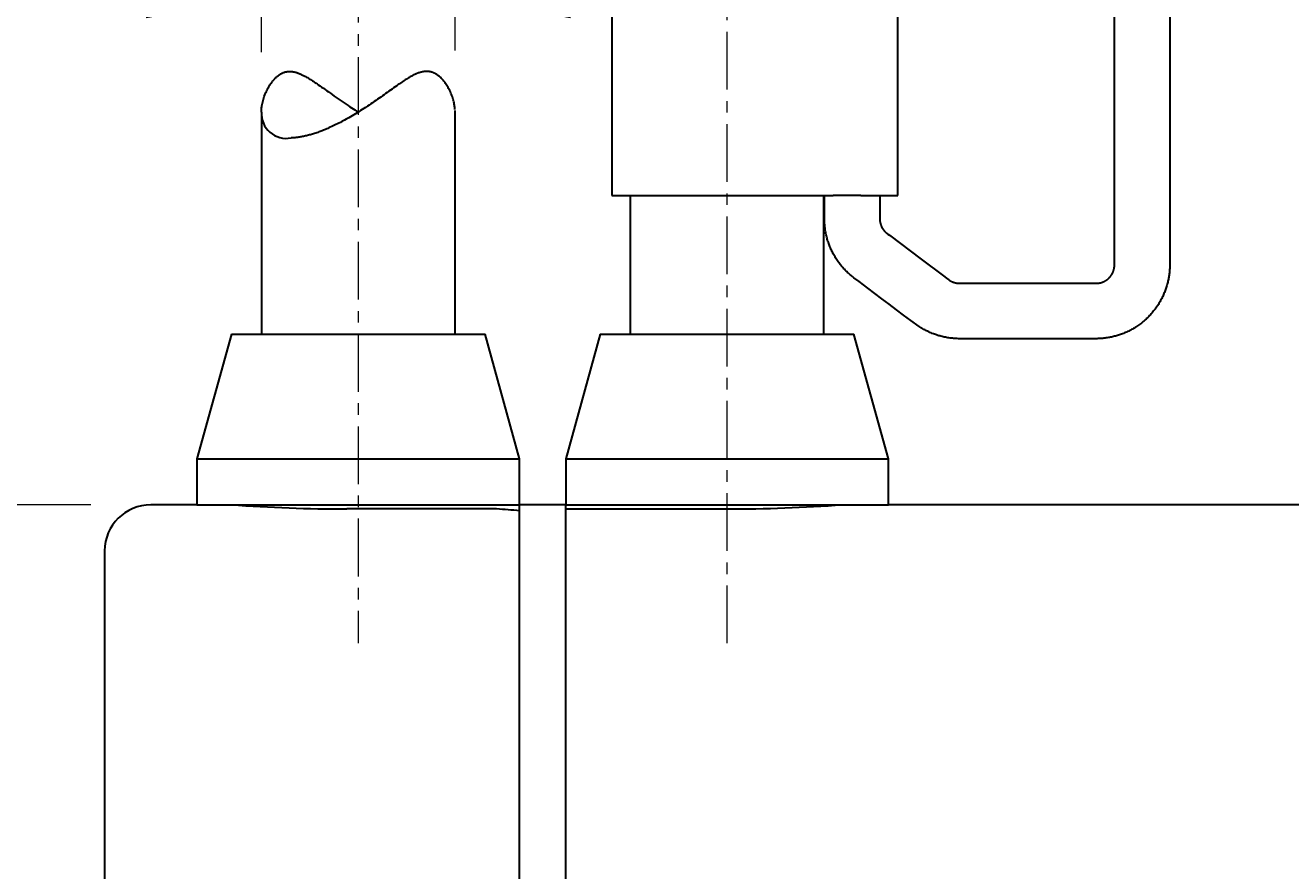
# Model space of a CAD drawing. Header units: millimetres. Extents: x 0 to 422, y 0 to 298.
# Tile 36 of 40: x 176 to 204, y 161 to 180. Entities that reach past the tile are written whole.
import ezdxf

# ---------------------------------------------------------------- set-up
doc = ezdxf.new("R2010")
doc.units = ezdxf.units.MM
doc.linetypes.add('CENTER', pattern=[2, 1.25, -0.25, 0.25, -0.25])
doc.layers.add('DXF及び図面用', color=7, linetype='Continuous')
doc.styles.add('ｍｓ ｐゴシック', font='msgothic.ttc')
doc.dimstyles.get("Standard").update_dxf_attribs({"dimtxt": 0.18, "dimasz": 0.18, "dimexe": 0.18, "dimexo": 0.0625, "dimgap": 0.09, "dimtad": 0, "dimtih": 1, "dimtoh": 1, "dimdec": 4, "dimzin": 0, "dimdsep": 46, "dimcen": 0.09, "dimadec": 0, "dimazin": 0, "dimtfac": 1, "dimtdec": 4, "dimtofl": 0, "dimtmove": 0, "dimatfit": 3, "dimfxl": 1, "dimtolj": 1, "dimtzin": 0, "dimarcsym": 0})

# ---------------------------------------------------------------- blocks, each defined once
blk = doc.blocks.new('*D0')
at = {"color": 7, "linetype": 'Continuous', "lineweight": 9, "transparency": 16777216}
for p, q in [((318.026, 169.298), (332.755, 169.298)), ((331.755, 169.298), (331.755, 165.798)), ((331.755, 169.298), (331.755, 99.298)), ((331.755, 99.298), (331.755, 102.798)), ((318.026, 99.298), (332.755, 99.298))]:
    blk.add_line(p, q, dxfattribs=at)
at = {"color": 7, "linetype": 'Continuous', "lineweight": 20, "transparency": 16777216}
blk.add_lwpolyline([(330.13, 130.265), (330.13, 132.815), (327.58, 132.815), (327.58, 130.265)], close=True, dxfattribs=at)
for points in [[(332.195, 166.798, 0), (331.755, 169.298, 0), (331.314, 166.798, 0)], [(331.314, 101.798, 0), (331.755, 99.298, 0), (332.195, 101.798, 0)]]:
    blk.add_polyline3d(points, dxfattribs=at)
at = {"color": 7, "linetype": 'Continuous', "lineweight": 9, "transparency": 16777216, "style": 'ｍｓ ｐゴシック', "width": 1.000306}
blk.add_text('70', height=3.201, rotation=90, dxfattribs=at).set_placement((330.253, 133.744))
blk = doc.blocks.new('*D1')
at = {"color": 7, "linetype": 'Continuous', "lineweight": 9, "transparency": 16777216}
for p, q in [((264.949, 185.672), (269.013, 186.469)), ((263.067, 186.104), (309.336, 91.64))]:
    blk.add_line(p, q, dxfattribs=at)
blk.add_lwpolyline([(267.542, 184.926), (267.819, 185.11), (268.039, 185.36), (268.187, 185.658), (268.253, 185.984), (268.232, 186.316), (268.126, 186.632), (267.942, 186.909), (267.692, 187.129), (267.394, 187.277), (267.068, 187.343), (266.736, 187.322), (266.42, 187.216), (266.143, 187.032), (265.923, 186.782), (265.775, 186.484), (265.709, 186.158), (265.73, 185.825), (265.836, 185.51), (266.02, 185.233), (266.27, 185.013), (266.568, 184.865), (266.894, 184.799), (267.226, 184.82)], close=True, dxfattribs=at)
at = {"color": 7, "linetype": 'Continuous', "lineweight": 20, "transparency": 16777216}
for points in [[(267.152, 176.762, 0), (268.648, 174.71, 0), (267.944, 177.15, 0)], [(309.732, 91.834, 0), (308.236, 93.885, 0), (308.94, 91.446, 0)]]:
    blk.add_polyline3d(points, dxfattribs=at)
at = {"color": 7, "linetype": 'Continuous', "lineweight": 9, "transparency": 16777216, "style": 'ｍｓ ｐゴシック', "width": 0.999652}
blk.add_text('90', height=3.2032, rotation=296.0954, dxfattribs=at).set_placement((266.165, 183.187))
blk = doc.blocks.new('*D2')
at = {"color": 7, "linetype": 'Continuous', "lineweight": 9, "transparency": 16777216}
for p, q in [((284.639, 190.601), (285.711, 194.601)), ((286.342, 186.786), (286.342, 190.101)), ((290.542, 186.786), (290.542, 190.101)), ((286.342, 189.101), (282.842, 189.101)), ((283.842, 189.101), (293.042, 189.101)), ((290.542, 189.101), (294.042, 189.101))]:
    blk.add_line(p, q, dxfattribs=at)
blk.add_lwpolyline([(286.45, 192.601), (286.407, 192.931), (286.279, 193.239), (286.077, 193.503), (285.813, 193.705), (285.505, 193.833), (285.175, 193.876), (284.845, 193.833), (284.538, 193.705), (284.274, 193.503), (284.071, 193.239), (283.944, 192.931), (283.9, 192.601), (283.944, 192.271), (284.071, 191.964), (284.274, 191.7), (284.538, 191.497), (284.845, 191.37), (285.175, 191.326), (285.505, 191.37), (285.813, 191.497), (286.077, 191.7), (286.279, 191.964), (286.407, 192.271)], close=True, dxfattribs=at)
at = {"color": 7, "linetype": 'Continuous', "lineweight": 20, "transparency": 16777216}
for points in [[(283.842, 188.66, 0), (286.342, 189.101, 0), (283.842, 189.542, 0)], [(293.042, 189.542, 0), (290.542, 189.101, 0), (293.042, 188.66, 0)]]:
    blk.add_polyline3d(points, dxfattribs=at)
at = {"color": 7, "linetype": 'Continuous', "lineweight": 9, "transparency": 16777216, "style": 'ｍｓ ｐゴシック', "width": 1.000662}
blk.add_text('4.2', height=3.1999, dxfattribs=at).set_placement((287.418, 190.601))
blk = doc.blocks.new('*D8')
at = {"color": 7, "linetype": 'Continuous', "lineweight": 9, "transparency": 16777216}
for p, q in [((212.762, 166.798), (243.712, 166.798)), ((242.712, 166.798), (242.712, 163.298)), ((242.712, 166.798), (242.712, 101.798)), ((241.212, 127.492), (237.212, 128.564)), ((242.712, 101.798), (242.712, 105.298)), ((212.762, 101.798), (243.712, 101.798))]:
    blk.add_line(p, q, dxfattribs=at)
blk.add_lwpolyline([(239.212, 129.303), (238.882, 129.26), (238.575, 129.132), (238.311, 128.93), (238.108, 128.665), (237.981, 128.358), (237.937, 128.028), (237.981, 127.698), (238.108, 127.39), (238.311, 127.126), (238.575, 126.924), (238.882, 126.796), (239.212, 126.753), (239.542, 126.796), (239.85, 126.924), (240.114, 127.126), (240.316, 127.39), (240.444, 127.698), (240.487, 128.028), (240.444, 128.358), (240.316, 128.665), (240.114, 128.93), (239.85, 129.132), (239.542, 129.26)], close=True, dxfattribs=at)
at = {"color": 7, "linetype": 'Continuous', "lineweight": 20, "transparency": 16777216}
for points in [[(243.153, 164.298, 0), (242.712, 166.798, 0), (242.271, 164.298, 0)], [(242.271, 104.298, 0), (242.712, 101.798, 0), (243.153, 104.298, 0)]]:
    blk.add_polyline3d(points, dxfattribs=at)
at = {"color": 7, "linetype": 'Continuous', "lineweight": 9, "transparency": 16777216, "style": 'ｍｓ ｐゴシック'}
for s, height, width, p in [('0.03', 1.6016, 0.999541, (241.213, 137.979)), ('0', 1.601, 0.99968, (238.557, 137.997)), ('−', 1.598, 1.000906, (241.21, 136.033)), ('65', 3.201, 1.000554, (241.213, 130.223))]:
    blk.add_text(s, height=height, rotation=90, dxfattribs=dict(at, width=width)).set_placement(p)
blk = doc.blocks.new('*D13')
at = {"color": 7, "linetype": 'Continuous', "lineweight": 9, "transparency": 16777216}
for p, q in [((177.662, 169.298), (151.112, 169.298)), ((152.112, 169.298), (152.112, 165.798)), ((152.112, 169.298), (152.112, 99.298)), ((150.612, 131.004), (146.612, 132.076)), ((152.112, 99.298), (152.112, 102.798)), ((177.662, 99.298), (151.112, 99.298))]:
    blk.add_line(p, q, dxfattribs=at)
blk.add_lwpolyline([(148.612, 132.815), (148.282, 132.772), (147.975, 132.644), (147.711, 132.442), (147.508, 132.178), (147.381, 131.87), (147.337, 131.54), (147.381, 131.21), (147.508, 130.903), (147.711, 130.639), (147.975, 130.436), (148.282, 130.309), (148.612, 130.265), (148.942, 130.309), (149.25, 130.436), (149.514, 130.639), (149.716, 130.903), (149.844, 131.21), (149.887, 131.54), (149.844, 131.87), (149.716, 132.178), (149.514, 132.442), (149.25, 132.644), (148.942, 132.772)], close=True, dxfattribs=at)
at = {"color": 7, "linetype": 'Continuous', "lineweight": 20, "transparency": 16777216}
for points in [[(152.553, 166.798, 0), (152.112, 169.298, 0), (151.671, 166.798, 0)], [(151.671, 101.798, 0), (152.112, 99.298, 0), (152.553, 101.798, 0)]]:
    blk.add_polyline3d(points, dxfattribs=at)
at = {"color": 7, "linetype": 'Continuous', "lineweight": 9, "transparency": 16777216, "style": 'ｍｓ ｐゴシック', "width": 1.000306}
blk.add_text('70', height=3.201, rotation=90, dxfattribs=at).set_placement((150.611, 133.744))
blk = doc.blocks.new('*D16')
at = {"color": 7, "linetype": 'Continuous', "lineweight": 9, "transparency": 16777216}
for p, q in [((170.042, 181.797), (171.113, 185.797)), ((181.362, 179.107), (181.362, 181.297)), ((185.562, 179.142), (185.562, 181.297)), ((168.826, 180.297), (188.062, 180.297)), ((181.362, 180.297), (177.862, 180.297)), ((185.562, 180.297), (189.062, 180.297))]:
    blk.add_line(p, q, dxfattribs=at)
blk.add_lwpolyline([(171.852, 183.797), (171.809, 184.127), (171.682, 184.434), (171.479, 184.698), (171.215, 184.901), (170.907, 185.028), (170.577, 185.072), (170.247, 185.028), (169.94, 184.901), (169.676, 184.698), (169.473, 184.434), (169.346, 184.127), (169.302, 183.797), (169.346, 183.467), (169.473, 183.159), (169.676, 182.895), (169.94, 182.692), (170.247, 182.565), (170.577, 182.522), (170.907, 182.565), (171.215, 182.692), (171.479, 182.895), (171.682, 183.159), (171.809, 183.467)], close=True, dxfattribs=at)
at = {"color": 7, "linetype": 'Continuous', "lineweight": 20, "transparency": 16777216}
for points in [[(178.862, 179.856, 0), (181.362, 180.297, 0), (178.862, 180.737, 0)], [(188.062, 180.737, 0), (185.562, 180.297, 0), (188.062, 179.856, 0)]]:
    blk.add_polyline3d(points, dxfattribs=at)
at = {"color": 7, "linetype": 'Continuous', "lineweight": 9, "transparency": 16777216, "style": 'ｍｓ ｐゴシック', "width": 1.000662}
blk.add_text('4.2', height=3.1999, dxfattribs=at).set_placement((172.82, 181.797))
blk = doc.blocks.new('*D19')
at = {"layer": 'DXF及び図面用', "color": 7, "linetype": 'Continuous', "lineweight": 9, "transparency": 16777216}
for p, q in [((170.962, 239.298), (170.962, 245.298)), ((195.962, 239.298), (195.962, 245.298)), ((170.962, 244.298), (174.462, 244.298)), ((170.962, 244.298), (195.962, 244.298)), ((195.962, 244.298), (192.462, 244.298))]:
    blk.add_line(p, q, dxfattribs=at)
at = {"layer": 'DXF及び図面用', "color": 7, "linetype": 'Continuous', "lineweight": 20, "transparency": 16777216}
for points in [[(173.462, 244.738, 0), (170.962, 244.298, 0), (173.462, 243.857, 0)], [(193.462, 243.857, 0), (195.962, 244.298, 0), (193.462, 244.738, 0)]]:
    blk.add_polyline3d(points, dxfattribs=at)
at = {"layer": 'DXF及び図面用', "color": 7, "linetype": 'Continuous', "lineweight": 9, "transparency": 16777216, "style": 'ｍｓ ｐゴシック'}
for s, height, width, p in [('(', 3.199, 0.999114, (178.544, 245.799)), (')', 3.199, 1.002002, (186.279, 245.799)), ('25', 3.201, 1.000306, (180.583, 245.797))]:
    blk.add_text(s, height=height, dxfattribs=dict(at, width=width)).set_placement(p)
blk = doc.blocks.new('*D20')
at = {"layer": 'DXF及び図面用', "color": 7, "linetype": 'Continuous', "lineweight": 9, "transparency": 16777216}
for p, q in [((211.912, 240.998), (221.71, 240.998)), ((220.71, 240.998), (220.71, 237.498)), ((220.71, 240.998), (220.71, 220.998)), ((220.71, 220.998), (220.71, 224.498)), ((211.912, 220.998), (221.71, 220.998))]:
    blk.add_line(p, q, dxfattribs=at)
at = {"layer": 'DXF及び図面用', "color": 7, "linetype": 'Continuous', "lineweight": 20, "transparency": 16777216}
for points in [[(221.151, 238.498, 0), (220.71, 240.998, 0), (220.269, 238.498, 0)], [(220.269, 223.498, 0), (220.71, 220.998, 0), (221.151, 223.498, 0)]]:
    blk.add_polyline3d(points, dxfattribs=at)
at = {"layer": 'DXF及び図面用', "color": 7, "linetype": 'Continuous', "lineweight": 9, "transparency": 16777216, "style": 'ｍｓ ｐゴシック'}
for s, height, width, p in [(')', 3.199, 1.002002, (219.209, 233.851)), ('20', 3.201, 1.00009, (219.209, 228.118)), ('(', 3.199, 0.999114, (219.209, 226.043))]:
    blk.add_text(s, height=height, rotation=90, dxfattribs=dict(at, width=width)).set_placement(p)
blk = doc.blocks.new('*D21')
at = {"layer": 'DXF及び図面用', "color": 7, "linetype": 'Continuous', "lineweight": 9, "transparency": 16777216}
for p, q in [((202.012, 229.408), (202.012, 247.798)), ((210.912, 229.408), (210.912, 247.798)), ((202.012, 246.798), (205.512, 246.798)), ((210.912, 246.798), (202.012, 246.798)), ((210.912, 246.798), (207.412, 246.798))]:
    blk.add_line(p, q, dxfattribs=at)
at = {"layer": 'DXF及び図面用', "color": 7, "linetype": 'Continuous', "lineweight": 20, "transparency": 16777216}
for points in [[(204.512, 247.238, 0), (202.012, 246.798, 0), (204.512, 246.357, 0)], [(208.412, 246.357, 0), (210.912, 246.798, 0), (208.412, 247.238, 0)]]:
    blk.add_polyline3d(points, dxfattribs=at)
at = {"layer": 'DXF及び図面用', "color": 7, "linetype": 'Continuous', "lineweight": 9, "transparency": 16777216, "style": 'ｍｓ ｐゴシック'}
for s, height, width, p in [('(', 3.199, 0.999114, (201.071, 248.299)), (')', 3.199, 1.002002, (209.752, 248.299)), ('8.9', 3.201, 1.000475, (203.111, 248.297))]:
    blk.add_text(s, height=height, dxfattribs=dict(at, width=width)).set_placement(p)

msp = doc.modelspace()

# ---------------------------------------------------------------- linework, layer by layer
at = {"color": 1, "linetype": 'CENTER', "lineweight": 9, "true_color": 0xff0000}
for p, q in [((183.46207, 240.99766), (183.46207, 166.29766)), ((191.46207, 166.29766), (191.46207, 201.52722))]:
    msp.add_line(p, q, dxfattribs=at)
at = {"color": 7, "linetype": 'Continuous', "lineweight": 30}
for p, q in [((188.96207, 200.99766), (188.96207, 175.99766)), ((195.16207, 175.99766), (195.16207, 185.49766)), ((185.56207, 172.99766), (185.56207, 177.84187)), ((181.36207, 177.80727), (181.36207, 172.99766)), ((188.96207, 175.99766), (193.76106, 175.99766)), ((189.36207, 175.99766), (189.36207, 175.96443)), ((189.36207, 175.96443), (189.36207, 173.04125)), ((193.56207, 175.99653), (193.56207, 175.99766)), ((193.56207, 172.99878), (193.56207, 175.99653)), ((194.03694, 175.99766), (193.76106, 175.99766)), ((194.36207, 175.99766), (194.03694, 175.99766)), ((194.36207, 175.99766), (195.16207, 175.99766)), ((180.71207, 172.99766), (179.96207, 170.29766)), ((180.71207, 172.99766), (186.21207, 172.99766)), ((186.96207, 170.29766), (186.21207, 172.99766)), ((188.71207, 172.99766), (187.96207, 170.29766)), ((188.71207, 172.99766), (194.21207, 172.99766)), ((189.36207, 173.04125), (189.36207, 173.00959)), ((193.56207, 172.99766), (193.56207, 172.99878)), ((194.96207, 170.29766), (194.21207, 172.99766)), ((179.96207, 170.29766), (186.96207, 170.29766)), ((179.96207, 170.29766), (179.96207, 169.29766)), ((186.96207, 169.29766), (186.96207, 170.29766)), ((187.96207, 170.29766), (187.96207, 169.29766)), ((187.96207, 170.29766), (194.96207, 170.29766)), ((194.96207, 169.29766), (194.96207, 170.29766)), ((179.96207, 169.29766), (178.96207, 169.29766)), ((179.96207, 169.29766), (185.91156, 169.29766)), ((183.46207, 169.20826), (183.21207, 169.20826)), ((186.46207, 169.20826), (183.46207, 169.20826)), ((185.91156, 169.29766), (186.96207, 169.29766)), ((186.96207, 169.20826), (186.96207, 169.29766)), ((187.96207, 169.29766), (186.96207, 169.29766)), ((186.96207, 169.16885), (186.96207, 169.20826)), ((186.96207, 99.29766), (186.96207, 169.16885)), ((186.96207, 99.29766), (186.96207, 169.16885)), ((187.96207, 169.29766), (189.01258, 169.29766)), ((187.96207, 169.20826), (187.96207, 169.29766)), ((187.96207, 99.29766), (187.96207, 169.20826)), ((187.96207, 169.20826), (191.46207, 169.20826)), ((187.96207, 99.29766), (187.96207, 169.20826)), ((189.01258, 169.29766), (194.96207, 169.29766)), ((204.46207, 169.29766), (194.96207, 169.29766)), ((177.96207, 168.29766), (177.96207, 100.29766))]:
    msp.add_line(p, q, dxfattribs=at)
for points in [[(194.77207, 175.99766), (194.77207, 175.6218), (194.77207, 175.50398), (194.77207, 175.49821), (194.77208, 175.49332), (194.77211, 175.48943), (194.77216, 175.4863), (194.77224, 175.48368), (194.77244, 175.47961), (194.7727, 175.47515), (194.77303, 175.46986), (194.77344, 175.46459), (194.77391, 175.45933), (194.7746, 175.45266), (194.77541, 175.44603), (194.77633, 175.43943), (194.77735, 175.43287), (194.77847, 175.42634), (194.77953, 175.42073), (194.78067, 175.41515), (194.78188, 175.4096), (194.78316, 175.40409), (194.78455, 175.3985), (194.78601, 175.39295), (194.78755, 175.38744), (194.78917, 175.38196), (194.79085, 175.37652), (194.79261, 175.37112), (194.79444, 175.36576), (194.79634, 175.36044), (194.79831, 175.35516), (194.80035, 175.34992), (194.80259, 175.34441), (194.8049, 175.33896), (194.80728, 175.33355), (194.80974, 175.32819), (194.81227, 175.32289), (194.81486, 175.31764), (194.81767, 175.31218), (194.82055, 175.30677), (194.82351, 175.30143), (194.82653, 175.29615), (194.82963, 175.29094), (194.83279, 175.28579), (194.83602, 175.2807), (194.83931, 175.27568), (194.84308, 175.27014), (194.84692, 175.26468), (194.85084, 175.25931), (194.85483, 175.25402), (194.85896, 175.24873), (194.86317, 175.24353), (194.86745, 175.23842), (194.87179, 175.2334), (194.8762, 175.22847), (194.88068, 175.22363), (194.88522, 175.21888), (194.88982, 175.21422), (194.89447, 175.20966), (194.89919, 175.20519), (194.90395, 175.20082), (194.90877, 175.19654), (194.91258, 175.19325), (194.91618, 175.19019), (194.91915, 175.18769), (194.92224, 175.18518), (194.92626, 175.18205), (194.95002, 175.16419), (194.98257, 175.13978), (195.67162, 174.62299), (196.15165, 174.26297), (196.22132, 174.21071), (196.27332, 174.17179), (196.27631, 174.16963), (196.27889, 174.16781), (196.28119, 174.16624), (196.28332, 174.16483), (196.28541, 174.16348), (196.28759, 174.16211), (196.29202, 174.15932), (196.29701, 174.15623), (196.30207, 174.15319), (196.30719, 174.15022), (196.31237, 174.14731), (196.31762, 174.14448), (196.32341, 174.14145), (196.32928, 174.13852), (196.33522, 174.13567), (196.34123, 174.1329), (196.34731, 174.13022), (196.35346, 174.12764), (196.35968, 174.12514), (196.365, 174.12311), (196.37036, 174.12114), (196.37577, 174.11924), (196.38123, 174.11742), (196.38673, 174.11566), (196.39261, 174.11389), (196.39854, 174.11219), (196.40452, 174.11059), (196.41054, 174.10907), (196.41661, 174.10764), (196.42271, 174.1063), (196.42886, 174.10505), (196.43505, 174.10389), (196.44128, 174.10283), (196.44754, 174.10186), (196.45384, 174.10099), (196.46018, 174.10022), (196.46731, 174.09947), (196.47445, 174.09885), (196.48047, 174.09836), (196.48276, 174.09819), (196.48508, 174.09805), (196.48756, 174.09792), (196.49033, 174.09782), (196.49446, 174.09773), (196.49953, 174.09767), (196.50578, 174.09766), (196.5133, 174.09766), (196.5717, 174.09766), (197.58146, 174.09766), (198.54336, 174.09766), (199.05619, 174.09766), (199.33473, 174.09766), (199.38675, 174.09766), (199.44111, 174.09766), (199.47665, 174.09779), (199.48232, 174.09798), (199.48703, 174.09825), (199.49131, 174.09859), (199.4957, 174.09902), (199.50071, 174.09953), (199.50632, 174.10011), (199.51243, 174.10084), (199.51852, 174.10166), (199.52458, 174.10257), (199.53063, 174.10358), (199.53665, 174.10467), (199.54265, 174.10586), (199.54862, 174.10713), (199.55455, 174.1085), (199.56046, 174.10995), (199.56634, 174.11149), (199.57218, 174.11311), (199.578, 174.11483), (199.58378, 174.11662), (199.58952, 174.11851), (199.59511, 174.12043), (199.60067, 174.12244), (199.60619, 174.12453), (199.61168, 174.12669), (199.61722, 174.12897), (199.62272, 174.13134), (199.62817, 174.13378), (199.63358, 174.1363), (199.63896, 174.1389), (199.64519, 174.14205), (199.65137, 174.1453), (199.65749, 174.14866), (199.66354, 174.15212), (199.66954, 174.15569), (199.67547, 174.15936), (199.6804, 174.16252), (199.68528, 174.16576), (199.69012, 174.16906), (199.6949, 174.17243), (199.69972, 174.17594), (199.70449, 174.17951), (199.70921, 174.18316), (199.71386, 174.18687), (199.71847, 174.19065), (199.72302, 174.19451), (199.72752, 174.19844), (199.73196, 174.20243), (199.73633, 174.20649), (199.74065, 174.21062), (199.7449, 174.2148), (199.74909, 174.21905), (199.75313, 174.22328), (199.7571, 174.22756), (199.76102, 174.23191), (199.76487, 174.2363), (199.76872, 174.24084), (199.7725, 174.24543), (199.77622, 174.25007), (199.77986, 174.25477), (199.78344, 174.25953), (199.78752, 174.26515), (199.79152, 174.27084), (199.79541, 174.2766), (199.7992, 174.28242), (199.80289, 174.28831), (199.80647, 174.29426), (199.80941, 174.29931), (199.81227, 174.3044), (199.81505, 174.30953), (199.81776, 174.3147), (199.82044, 174.32), (199.82304, 174.32534), (199.82556, 174.33072), (199.828, 174.33613), (199.83036, 174.34159), (199.83302, 174.34801), (199.83556, 174.35447), (199.83799, 174.36098), (199.8403, 174.36752), (199.8425, 174.3741), (199.84459, 174.38072), (199.84625, 174.38631), (199.84784, 174.39192), (199.84934, 174.39755), (199.85075, 174.4032), (199.85211, 174.40897), (199.85338, 174.41476), (199.85457, 174.42057), (199.85567, 174.42639), (199.85668, 174.43223), (199.85765, 174.43838), (199.85853, 174.44455), (199.8593, 174.45074), (199.85999, 174.45693), (199.86057, 174.46276), (199.86093, 174.46627), (199.86123, 174.46956), (199.86149, 174.47287), (199.8617, 174.47644), (199.86184, 174.47986), (199.86195, 174.48379), (199.86202, 174.48837), (199.86206, 174.49376), (199.86207, 174.50011), (199.86207, 174.5075), (199.86207, 174.56837), (199.86207, 175.0399), (199.86207, 176.53414), (199.86207, 178.23755), (199.86207, 180.3826)], [(201.06207, 180.05165), (201.06207, 177.84571), (201.06207, 175.92264), (201.06207, 175.08901), (201.06207, 174.69268), (201.06205, 174.49128), (201.06174, 174.46931), (201.06106, 174.44554), (201.06003, 174.42066), (201.05865, 174.39532), (201.05691, 174.37018), (201.05485, 174.34585), (201.05244, 174.32245), (201.04978, 174.29974), (201.04681, 174.27723), (201.04354, 174.25491), (201.03999, 174.2328), (201.03608, 174.21049), (201.03189, 174.18839), (201.02742, 174.16651), (201.02268, 174.14485), (201.01768, 174.12342), (201.01177, 174.09966), (201.00555, 174.07619), (200.99903, 174.05301), (200.99222, 174.03012), (200.98501, 174.00712), (200.97751, 173.98442), (200.96975, 173.96204), (200.9617, 173.9399), (200.95336, 173.91796), (200.94472, 173.89621), (200.9358, 173.87467), (200.92659, 173.85333), (200.91711, 173.83221), (200.90736, 173.81131), (200.89672, 173.78937), (200.8858, 173.76768), (200.87459, 173.74624), (200.8631, 173.72505), (200.85134, 173.70412), (200.83932, 173.68345), (200.82639, 173.66197), (200.81317, 173.64078), (200.79969, 173.61989), (200.78594, 173.59928), (200.77194, 173.57898), (200.75768, 173.55897), (200.74318, 173.53927), (200.72844, 173.51986), (200.71166, 173.49849), (200.6946, 173.47751), (200.67727, 173.4569), (200.65968, 173.43669), (200.64151, 173.41651), (200.62308, 173.39674), (200.60441, 173.37737), (200.58551, 173.35842), (200.56638, 173.33987), (200.547, 173.3217), (200.52742, 173.30395), (200.50765, 173.2866), (200.48769, 173.26967), (200.46756, 173.25315), (200.44727, 173.23704), (200.42683, 173.22133), (200.40665, 173.20634), (200.38619, 173.19162), (200.36488, 173.1768), (200.34266, 173.16189), (200.32593, 173.15101), (200.3087, 173.1401), (200.29096, 173.1292), (200.27273, 173.11831), (200.25397, 173.10745), (200.2347, 173.09664), (200.21491, 173.0859), (200.19293, 173.07438), (200.17033, 173.06299), (200.14711, 173.05174), (200.12325, 173.04067), (200.1025, 173.03142), (200.08129, 173.02234), (200.05962, 173.01343), (200.03748, 173.00471), (200.01489, 172.9962), (199.99183, 172.98791), (199.9717, 172.981), (199.95122, 172.97427), (199.93041, 172.96775), (199.90927, 172.96143), (199.88778, 172.95534), (199.86596, 172.94948), (199.84381, 172.94387), (199.82178, 172.93862), (199.79943, 172.93363), (199.77677, 172.92891), (199.7538, 172.92448), (199.73009, 172.92027), (199.70607, 172.91637), (199.68173, 172.91281), (199.65709, 172.90959), (199.63213, 172.90672), (199.60884, 172.90441), (199.58445, 172.90243), (199.55934, 172.90077), (199.53409, 172.89946), (199.50936, 172.8985), (199.48583, 172.89789), (199.41584, 172.89765), (199.35801, 172.89766), (199.05291, 172.89766), (197.84884, 172.89766), (196.83917, 172.89766), (196.54649, 172.89765), (196.52764, 172.89765), (196.50567, 172.89766), (196.47944, 172.89793), (196.44983, 172.89874), (196.42337, 172.89986), (196.39682, 172.90138), (196.37124, 172.90329), (196.34613, 172.9056), (196.32103, 172.90831), (196.29596, 172.91142), (196.27092, 172.91493), (196.2459, 172.91884), (196.22093, 172.92315), (196.196, 172.92786), (196.17112, 172.93297), (196.1463, 172.93848), (196.12267, 172.94411), (196.0991, 172.95011), (196.07561, 172.95646), (196.05219, 172.96319), (196.02886, 172.97027), (196.00561, 172.97772), (195.98246, 172.98553), (195.95941, 172.9937), (195.93387, 173.00322), (195.90847, 173.01318), (195.88322, 173.02359), (195.85813, 173.03443), (195.8332, 173.04571), (195.80844, 173.05743), (195.78778, 173.06761), (195.76726, 173.0781), (195.74687, 173.08889), (195.72663, 173.09998), (195.70616, 173.11158), (195.68585, 173.12349), (195.6657, 173.1357), (195.64567, 173.14827), (195.62509, 173.16167), (195.44314, 173.29435), (195.28999, 173.40921), (195.13517, 173.52533), (194.97867, 173.6427), (194.81673, 173.76416), (194.51352, 173.99156), (194.32354, 174.13405), (194.21042, 174.2189), (194.19495, 174.23073), (194.17776, 174.2442), (194.1599, 174.25855), (194.14244, 174.27297), (194.12583, 174.28713), (194.10937, 174.30154), (194.09159, 174.31759), (194.07397, 174.33396), (194.05654, 174.35066), (194.03929, 174.36769), (194.02224, 174.38505), (194.00538, 174.40274), (193.98873, 174.42075), (193.97363, 174.43759), (193.95871, 174.4547), (193.94398, 174.47208), (193.92945, 174.48974), (193.91512, 174.50767), (193.90015, 174.52698), (193.88542, 174.5466), (193.87094, 174.56651), (193.85671, 174.58673), (193.84274, 174.60723), (193.82905, 174.62803), (193.81563, 174.64911), (193.80249, 174.67048), (193.78964, 174.69214), (193.77708, 174.71407), (193.76484, 174.73628), (193.7529, 174.75876), (193.74181, 174.78047), (193.73101, 174.80242), (193.72052, 174.82461), (193.71033, 174.84703), (193.70047, 174.86967), (193.69092, 174.89254), (193.6817, 174.91563), (193.67281, 174.93893), (193.66462, 174.96141), (193.65675, 174.98408), (193.64919, 175.00693), (193.64196, 175.02995), (193.63494, 175.05358), (193.62825, 175.07738), (193.62193, 175.10135), (193.61595, 175.12549), (193.61034, 175.14978), (193.60509, 175.17424), (193.60022, 175.19884), (193.59571, 175.22359), (193.59159, 175.24848), (193.58784, 175.27351), (193.58478, 175.29638), (193.58203, 175.31935), (193.57961, 175.34242), (193.57753, 175.36558), (193.57577, 175.38884), (193.57435, 175.41229), (193.57327, 175.4369), (193.57206, 175.56592), (193.57207, 175.67163), (193.57207, 175.78103), (193.57207, 175.89244), (193.57207, 175.99766)], [(181.36207, 177.80725), (181.36208, 177.81267), (181.36255, 177.83562), (181.36359, 177.85767), (181.3652, 177.87989), (181.36736, 177.90228), (181.37009, 177.92482), (181.37337, 177.94748), (181.37824, 177.97599), (181.38396, 178.00466), (181.39052, 178.03348), (181.39792, 178.0624), (181.40615, 178.09142), (181.41521, 178.1205), (181.42511, 178.14961), (181.43583, 178.17872), (181.44632, 178.20517), (181.45749, 178.23158), (181.46936, 178.2579), (181.48194, 178.28411), (181.49443, 178.30866), (181.50757, 178.33305), (181.52135, 178.35725), (181.53579, 178.3812), (181.54783, 178.40017), (181.56031, 178.41895), (181.57324, 178.43749), (181.58662, 178.45578), (181.60047, 178.47378), (181.61238, 178.48854), (181.62464, 178.50306), (181.63724, 178.51732), (181.6502, 178.53128), (181.66352, 178.54491), (181.67721, 178.55819), (181.6882, 178.56833), (181.69944, 178.57822), (181.71091, 178.58783), (181.72263, 178.59716), (181.73154, 178.60391), (181.74058, 178.61049), (181.74977, 178.61687), (181.7591, 178.62306), (181.76858, 178.62903), (181.7782, 178.63479), (181.78798, 178.64033), (181.79791, 178.64562), (181.80798, 178.65067), (181.8182, 178.65545), (181.82684, 178.65924), (181.83558, 178.66283), (181.84443, 178.66622), (181.85337, 178.66941), (181.86242, 178.67238), (181.87157, 178.67514), (181.87915, 178.67724), (181.88681, 178.67918), (181.89453, 178.68098), (181.90232, 178.68261), (181.91017, 178.68408), (181.91807, 178.68539), (181.92696, 178.68666), (181.93591, 178.68772), (181.94494, 178.68857), (181.95403, 178.68921), (181.96318, 178.68964), (181.9724, 178.68985), (181.98168, 178.68986), (181.99102, 178.68965), (182.00041, 178.68922), (182.00985, 178.68859), (182.01933, 178.68774), (182.02886, 178.68669), (182.03844, 178.68542), (182.04805, 178.68396), (182.0577, 178.68229), (182.06812, 178.68028), (182.07857, 178.67804), (182.08905, 178.67557), (182.09957, 178.67289), (182.11011, 178.67001), (182.12067, 178.66691), (182.1327, 178.66315), (182.14475, 178.65914), (182.15683, 178.65489), (182.16892, 178.65041), (182.18103, 178.6457), (182.19314, 178.64077), (182.20528, 178.63564), (182.21742, 178.63031), (182.22957, 178.62478), (182.24172, 178.61908), (182.25692, 178.6117), (182.27213, 178.60406), (182.28735, 178.59617), (182.30257, 178.58806), (182.32221, 178.57727), (182.34186, 178.56615), (182.36151, 178.55471), (182.38118, 178.54299), (182.40085, 178.53099), (182.42509, 178.51589), (182.44936, 178.50044), (182.47365, 178.48468), (182.49797, 178.46865), (182.52231, 178.45236), (182.54669, 178.43585), (182.57111, 178.41913), (182.59557, 178.40222), (182.63215, 178.3767), (182.66887, 178.35086), (182.70571, 178.32475), (182.74269, 178.29842), (182.7798, 178.27191), (182.81706, 178.24527), (182.85851, 178.21566), (182.90018, 178.18596), (182.94206, 178.15621), (182.98415, 178.12645), (183.02646, 178.09672), (183.06899, 178.06706), (183.11176, 178.03747), (183.15476, 178.008), (183.19798, 177.97867), (183.24143, 177.94952), (183.27781, 177.92538), (183.31436, 177.90139), (183.35107, 177.87756), (183.38792, 177.85391), (183.42493, 177.83047), (183.46207, 177.80724)], [(185.55991, 177.86731), (185.55819, 177.88826), (185.55571, 177.91156), (185.55263, 177.93501), (185.54896, 177.9586), (185.5447, 177.98232), (185.53986, 178.00614), (185.53443, 178.03006), (185.52766, 178.057), (185.52016, 178.08402), (185.51194, 178.1111), (185.50299, 178.13822), (185.49333, 178.16534), (185.48295, 178.19244), (185.47184, 178.21951), (185.46, 178.24651), (185.44743, 178.27339), (185.43412, 178.30013), (185.42245, 178.32229), (185.41026, 178.3443), (185.39752, 178.36614), (185.38424, 178.38777), (185.37041, 178.40915), (185.35601, 178.43026), (185.34457, 178.44624), (185.33278, 178.46203), (185.32064, 178.47758), (185.30813, 178.49289), (185.29606, 178.50701), (185.28365, 178.52087), (185.2709, 178.53444), (185.2578, 178.5477), (185.24706, 178.55806), (185.23609, 178.56819), (185.22487, 178.57807), (185.21342, 178.58767), (185.20172, 178.59699), (185.19177, 178.60453), (185.18165, 178.61184), (185.17134, 178.61891), (185.16085, 178.62573), (185.15019, 178.63228), (185.13934, 178.63856), (185.1312, 178.64301), (185.12295, 178.6473), (185.1146, 178.65141), (185.10615, 178.65535), (185.09761, 178.6591), (185.08951, 178.66244), (185.08133, 178.66561), (185.07306, 178.66861), (185.0647, 178.67142), (185.05626, 178.67405), (185.04773, 178.6765), (185.03912, 178.67874), (185.03042, 178.68079), (185.02164, 178.68265), (185.01278, 178.68429), (185.00385, 178.68573), (184.99483, 178.68696), (184.98575, 178.68797), (184.97659, 178.68878), (184.96737, 178.68936), (184.95911, 178.6897), (184.95081, 178.68986), (184.94246, 178.68986), (184.93406, 178.68968), (184.92562, 178.68932), (184.91713, 178.6888), (184.90755, 178.68801), (184.89791, 178.687), (184.88822, 178.68578), (184.8785, 178.68435), (184.86874, 178.68271), (184.85895, 178.68087), (184.84912, 178.67882), (184.83926, 178.67658), (184.82938, 178.67415), (184.81947, 178.67152), (184.80954, 178.66872), (184.79959, 178.66573), (184.78962, 178.66256), (184.77963, 178.65923), (184.76963, 178.65573), (184.75631, 178.65082), (184.74296, 178.64564), (184.72959, 178.64019), (184.71621, 178.63449), (184.70282, 178.62855), (184.68666, 178.62109), (184.67048, 178.61331), (184.65429, 178.60523), (184.6381, 178.59687), (184.62191, 178.58825), (184.60571, 178.57938), (184.5895, 178.57027), (184.57328, 178.56095), (184.55166, 178.54821), (184.53002, 178.53513), (184.50837, 178.52174), (184.4831, 178.50578), (184.45779, 178.48946), (184.43245, 178.47283), (184.40707, 178.4559), (184.38166, 178.43873), (184.35621, 178.42132), (184.33072, 178.40372), (184.29689, 178.38014), (184.26296, 178.35629), (184.22892, 178.33219), (184.19477, 178.30791), (184.16051, 178.28346), (184.12612, 178.25889), (184.0916, 178.23422), (184.05693, 178.20946), (184.02213, 178.18466), (183.98718, 178.15983), (183.95208, 178.13499), (183.91683, 178.11016), (183.88141, 178.08535), (183.84585, 178.0606), (183.81013, 178.03592), (183.77277, 178.01031), (183.73523, 177.9848), (183.69751, 177.95942), (183.65963, 177.93418), (183.62158, 177.90911), (183.58597, 177.8859), (183.55021, 177.86286), (183.51431, 177.84), (183.47827, 177.81733), (183.4421, 177.79488), (183.40579, 177.77265), (183.36935, 177.75065), (183.33278, 177.72891), (183.2961, 177.70742), (183.25932, 177.68623), (183.22858, 177.66878), (183.19777, 177.65155), (183.16689, 177.63454), (183.13595, 177.61776), (183.10497, 177.60122), (183.07394, 177.58493), (183.04232, 177.56862), (183.01067, 177.55259), (182.97898, 177.53685), (182.94728, 177.52141), (182.91711, 177.507), (182.88693, 177.49289), (182.85675, 177.47907), (182.82659, 177.46555), (182.80246, 177.45497), (182.77835, 177.44459), (182.75426, 177.43443), (182.7302, 177.42448), (182.70617, 177.41475), (182.68217, 177.40525), (182.6582, 177.39598), (182.63428, 177.38695), (182.61042, 177.37815), (182.58661, 177.36961), (182.56299, 177.36136), (182.53943, 177.35336), (182.51595, 177.34562), (182.49254, 177.33814), (182.46923, 177.33093), (182.44743, 177.3244), (182.4257, 177.31812), (182.40407, 177.31209), (182.38254, 177.3063), (182.36112, 177.30077), (182.3398, 177.2955), (182.3186, 177.29049), (182.29752, 177.28574), (182.27657, 177.28126), (182.25575, 177.27705), (182.23508, 177.27311), (182.21454, 177.26945), (182.19416, 177.26606), (182.17393, 177.26295), (182.15388, 177.26013), (182.13418, 177.25761), (182.11466, 177.25538), (182.09531, 177.25342), (182.07614, 177.25175), (182.05717, 177.25036), (182.03839, 177.24926), (182.0213, 177.2485), (182.00437, 177.24798)]]:
    msp.add_lwpolyline(points, dxfattribs=at)
for centre, radius, start, end in [((181.90444, 177.78168), 0.54297, 177.300405, 280.606054), ((178.96207, 168.29766), 1, 90, 180), ((183.2147, 204.282), 35.07374, 265.90837, 269.995693), ((183.96207, 134.29766), 35, 85.0829, 85.903956), ((191.45943, 204.282), 35.07374, 270.004307, 274.09163)]:
    msp.add_arc(centre, radius, start, end, dxfattribs=at)

# ---------------------------------------------------------------- dimensions: what is measured, and where the dimension line sits
for picture in ['*D21', '*D19', '*D20', '*D2', '*D16', '*D0', '*D13', '*D8']:
    dim = msp.add_linear_dim(base=(0, 0), p1=(0, 0), p2=(0, 0), dimstyle='Standard')
    dim.commit()
    dim.dimension.update_dxf_attribs({"geometry": picture, "text_midpoint": (0, 0)})
dim = msp.add_diameter_dim_2p(p1=(0, 0), p2=(0, 0), dimstyle='Standard')
dim.commit()
dim.dimension.update_dxf_attribs({"geometry": '*D1', "text_midpoint": (0, 0)})

doc.saveas('drawing.dxf')
